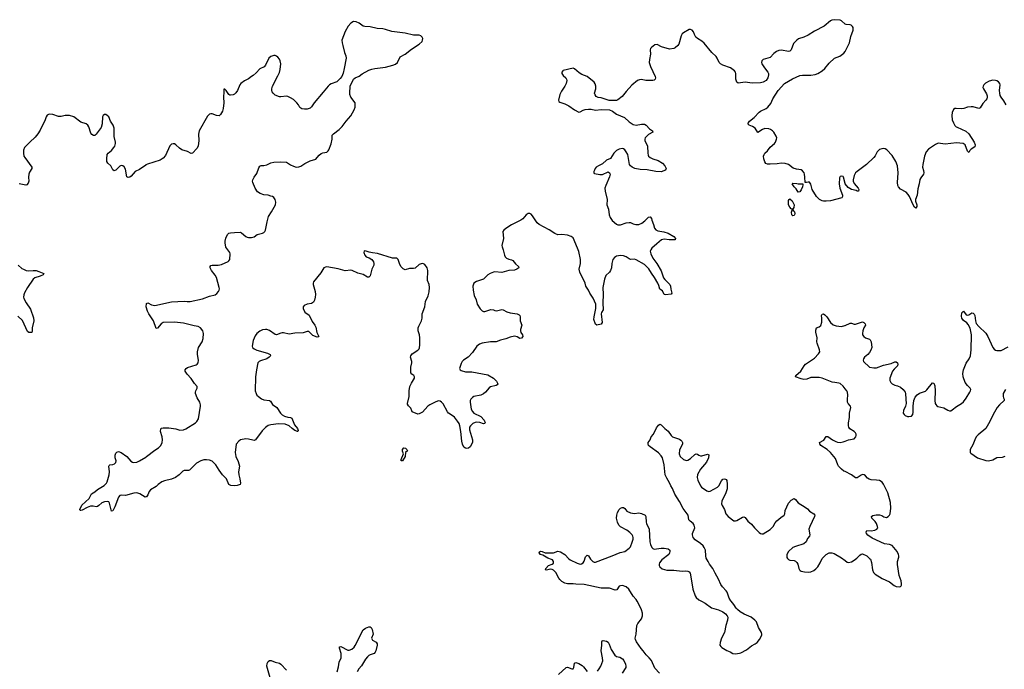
# Model space of a CAD drawing. Header units: inches. Extents: x 1694897 to 1849880, y 907231 to 1017944.
# Tile 72 of 171: x 1768197 to 1782276, y 919025 to 928321. Entities that reach past the tile are written whole.
import ezdxf

# ---------------------------------------------------------------- set-up
doc = ezdxf.new("R2010")
doc.units = ezdxf.units.IN
doc.header["$MEASUREMENT"] = 0
for name, color, linetype in [('B7962', 7, 'Continuous'), ('B7971', 7, 'Continuous'), ('B7972', 7, 'Continuous'), ('B7982', 7, 'Continuous')]:
    doc.layers.add(name, color=color, linetype=linetype)

msp = doc.modelspace()

# ---------------------------------------------------------------- linework, layer by layer
at = {"layer": 'B7962', "color": 6, "elevation": 800}
for points in [[(1770000, 926242), (1769999, 926241), (1769910, 926177), (1769850, 926148), (1769790, 926081), (1769770, 926066), (1769750, 926062), (1769731, 926071), (1769710, 926181), (1769690, 926214), (1769672, 926230), (1769650, 926233), (1769630, 926224), (1769570, 926166), (1769550, 926156), (1769530, 926173), (1769502, 926230), (1769458, 926270), (1769445, 926290), (1769442, 926330), (1769449, 926391), (1769461, 926410), (1769508, 926450), (1769544, 926490), (1769556, 926510), (1769566, 926550), (1769566, 926570), (1769549, 926651), (1769548, 926770), (1769533, 926810), (1769498, 926870), (1769472, 926930), (1769450, 926949), (1769430, 926963), (1769410, 926965), (1769390, 926949), (1769383, 926930), (1769378, 926830), (1769362, 926778), (1769290, 926684), (1769270, 926666), (1769254, 926666), (1769230, 926676), (1769216, 926696), (1769186, 926786), (1769170, 926812), (1769149, 926829), (1769070, 926855), (1768970, 926931), (1768910, 926950), (1768870, 926952), (1768850, 926951), (1768790, 926934), (1768750, 926934), (1768670, 926963), (1768630, 926970), (1768610, 926966), (1768590, 926955), (1768574, 926930), (1768560, 926890), (1768490, 926739), (1768459, 926690), (1768420, 926640), (1768341, 926570), (1768267, 926490), (1768250, 926455), (1768250, 926410), (1768259, 926370), (1768269, 926350), (1768372, 926210), (1768372, 926190), (1768339, 926141), (1768328, 926110), (1768324, 926070), (1768328, 926010), (1768318, 925982), (1768300, 925960), (1768285, 925955), (1768190, 925973)], [(1768175, 924810), (1768230, 924762), (1768250, 924749), (1768290, 924734), (1768330, 924728), (1768390, 924733), (1768431, 924731), (1768470, 924720), (1768541, 924690), (1768535, 924670), (1768491, 924650), (1768415, 924625), (1768390, 924608), (1768307, 924490), (1768266, 924414), (1768256, 924384), (1768254, 924350), (1768259, 924330), (1768290, 924270), (1768350, 924181), (1768395, 924055), (1768398, 924010), (1768378, 923910), (1768378, 923862), (1768370, 923847), (1768330, 923847), (1768310, 923861), (1768236, 924016), (1768170, 924079)], [(1770000, 921492), (1769990, 921489), (1769915, 921535), (1769870, 921551), (1769830, 921546), (1769710, 921513), (1769650, 921515), (1769630, 921511), (1769611, 921489), (1769559, 921350), (1769530, 921292), (1769510, 921289), (1769482, 921402), (1769470, 921420), (1769450, 921425), (1769410, 921420), (1769370, 921408), (1769330, 921368), (1769310, 921355), (1769290, 921351), (1769250, 921358), (1769210, 921358), (1769160, 921340), (1769090, 921304), (1769070, 921297), (1769060, 921300), (1769057, 921310), (1769088, 921372), (1769193, 921470), (1769224, 921536), (1769270, 921566), (1769310, 921599), (1769405, 921655), (1769439, 921690), (1769450, 921710), (1769479, 921810), (1769480, 921850), (1769470, 921932), (1769476, 921944), (1769488, 921950), (1769530, 921955), (1769554, 921966), (1769570, 921985), (1769575, 922010), (1769564, 922050), (1769561, 922090), (1769570, 922116), (1769586, 922134), (1769610, 922142), (1769650, 922128), (1769731, 922070), (1769785, 922005), (1769809, 921989), (1769830, 921984), (1769870, 921990), (1769910, 922007), (1770000, 922063)]]:
    msp.add_lwpolyline(points, dxfattribs=at)
at = {"layer": 'B7971', "color": 6, "elevation": 800}
for points in [[(1777344, 918970), (1777281, 919041), (1777231, 919151), (1777199, 919190), (1777153, 919233), (1777111, 919290), (1777082, 919322), (1777017, 919417), (1777000, 919450), (1776997, 919470), (1777012, 919530), (1777020, 919650), (1777037, 919683), (1777090, 919750), (1777101, 919790), (1777102, 919830), (1777090, 919876), (1777030, 919994), (1777026, 920000)], [(1777947, 920000), (1778000, 919970), (1778090, 919903), (1778190, 919877), (1778250, 919850), (1778290, 919820), (1778312, 919790), (1778321, 919770), (1778320, 919730), (1778296, 919650), (1778277, 919550), (1778230, 919470), (1778212, 919410), (1778210, 919370), (1778221, 919350), (1778236, 919336), (1778310, 919293), (1778354, 919274), (1778392, 919252), (1778430, 919245), (1778490, 919256), (1778510, 919263), (1778590, 919305), (1778660, 919360), (1778712, 919388), (1778741, 919410), (1778773, 919450), (1778807, 919513), (1778809, 919530), (1778804, 919550), (1778763, 919623), (1778730, 919705), (1778710, 919731), (1778658, 919770), (1778556, 919816), (1778497, 919850), (1778459, 919879), (1778440, 919900), (1778410, 919952), (1778371, 920000)], [(1772735, 918990), (1772758, 919062), (1772766, 919130), (1772792, 919190), (1772793, 919253), (1772769, 919330), (1772772, 919348), (1772790, 919350), (1772890, 919300), (1772910, 919297), (1772948, 919312), (1772980, 919340), (1772996, 919364), (1773110, 919588), (1773144, 919616), (1773190, 919634), (1773210, 919632), (1773222, 919622), (1773236, 919596), (1773253, 919530), (1773229, 919470), (1773244, 919444), (1773294, 919414), (1773308, 919390), (1773309, 919370), (1773291, 919290), (1773281, 919270), (1773266, 919254), (1773210, 919234), (1773190, 919223), (1773170, 919202), (1773144, 919170), (1773084, 919076), (1773045, 919030), (1773024, 918990)], [(1776459, 919001), (1776485, 919030), (1776509, 919070), (1776534, 919146), (1776531, 919189), (1776511, 919290), (1776523, 919370), (1776523, 919417), (1776528, 919432), (1776542, 919438), (1776590, 919430), (1776610, 919415), (1776627, 919387), (1776655, 919310), (1776707, 919230), (1776730, 919211), (1776778, 919198), (1776816, 919176), (1776837, 919150), (1776859, 919099), (1776865, 919070), (1776862, 919050), (1776813, 918970)], [(1771786, 918870), (1771733, 919070), (1771734, 919110), (1771750, 919138), (1771770, 919150), (1771791, 919151), (1771850, 919127), (1771911, 919111), (1771930, 919097), (1772010, 919013)], [(1775903, 918950), (1776010, 919053), (1776030, 919057), (1776090, 919032), (1776110, 919033), (1776121, 919050), (1776128, 919112), (1776150, 919124), (1776190, 919109), (1776241, 919081), (1776261, 919061), (1776310, 918992)]]:
    msp.add_lwpolyline(points, dxfattribs=at)
at = {"layer": 'B7972', "color": 6, "elevation": 800}
for points in [[(1780000, 928258), (1779999, 928259), (1779950, 928304), (1779930, 928313), (1779850, 928321), (1779810, 928314), (1779790, 928305), (1779701, 928230), (1779561, 928159), (1779470, 928100), (1779410, 928072), (1779333, 928047), (1779308, 928030), (1779262, 927978), (1779229, 927891), (1779210, 927871), (1779190, 927867), (1779090, 927884), (1779050, 927878), (1779016, 927864), (1778981, 927839), (1778930, 927780), (1778830, 927750), (1778809, 927730), (1778804, 927710), (1778807, 927690), (1778845, 927630), (1778895, 927570), (1778906, 927550), (1778906, 927530), (1778895, 927490), (1778869, 927451), (1778830, 927425), (1778790, 927418), (1778670, 927413), (1778570, 927426), (1778470, 927411), (1778450, 927425), (1778437, 927470), (1778438, 927550), (1778431, 927571), (1778416, 927590), (1778362, 927630), (1778250, 927670), (1778217, 927690), (1778200, 927710), (1778171, 927771), (1778154, 927794), (1778095, 927850), (1777983, 927983), (1777950, 928013), (1777890, 928050), (1777867, 928070), (1777845, 928110), (1777830, 928149), (1777814, 928170), (1777790, 928181), (1777770, 928181), (1777687, 928133), (1777670, 928117), (1777655, 928090), (1777622, 927970), (1777608, 927950), (1777570, 927918), (1777550, 927909), (1777490, 927901), (1777374, 927934), (1777310, 927966), (1777279, 927961), (1777230, 927925), (1777217, 927910), (1777213, 927890), (1777215, 927830), (1777202, 927750), (1777200, 927710), (1777217, 927650), (1777285, 927510), (1777290, 927490), (1777285, 927470), (1777270, 927456), (1777250, 927450), (1777150, 927453), (1777090, 927463), (1777060, 927460), (1777030, 927450), (1776950, 927383), (1776867, 927293), (1776810, 927223), (1776750, 927173), (1776730, 927166), (1776697, 927163), (1776627, 927167), (1776510, 927202), (1776470, 927208), (1776441, 927221), (1776424, 927244), (1776418, 927270), (1776435, 927330), (1776435, 927370), (1776424, 927404), (1776410, 927425), (1776310, 927507), (1776237, 927537), (1776199, 927559), (1776130, 927616), (1776110, 927626), (1775970, 927596), (1775961, 927590), (1775951, 927570), (1775951, 927550), (1775970, 927521), (1776006, 927490), (1776018, 927470), (1776019, 927450), (1776010, 927410), (1775991, 927370), (1775943, 927297), (1775922, 927250), (1775899, 927170), (1775905, 927150), (1775919, 927139), (1775990, 927118), (1776050, 927088), (1776130, 927031), (1776190, 926999), (1776210, 927001), (1776254, 927026), (1776284, 927036), (1776330, 927043), (1776370, 927040), (1776430, 927028), (1776510, 927035), (1776632, 927032), (1776673, 927013), (1776730, 926967), (1776843, 926923), (1776910, 926860), (1776970, 926823), (1777010, 926813), (1777090, 926827), (1777130, 926825), (1777154, 926814), (1777201, 926761), (1777245, 926730), (1777251, 926710), (1777190, 926679), (1777174, 926666), (1777140, 926630), (1777134, 926610), (1777137, 926590), (1777174, 926510), (1777178, 926410), (1777183, 926383), (1777190, 926370), (1777214, 926350), (1777250, 926332), (1777325, 926305), (1777387, 926270), (1777422, 926230), (1777439, 926190), (1777433, 926167), (1777370, 926144), (1777293, 926147), (1777168, 926172), (1777070, 926178), (1776994, 926194), (1776956, 926210), (1776929, 926229), (1776916, 926250), (1776891, 926390), (1776870, 926432), (1776850, 926461), (1776830, 926473), (1776810, 926476), (1776770, 926470), (1776733, 926450), (1776693, 926410), (1776645, 926335), (1776590, 926310), (1776530, 926258), (1776471, 926230), (1776441, 926210), (1776424, 926190), (1776415, 926170), (1776407, 926150), (1776406, 926130), (1776407, 926127), (1776418, 926118), (1776490, 926104), (1776510, 926104), (1776530, 926107), (1776610, 926142), (1776632, 926132), (1776638, 926110), (1776631, 926071), (1776576, 925950), (1776566, 925910), (1776569, 925869), (1776596, 925750), (1776592, 925670), (1776616, 925610), (1776628, 925530), (1776641, 925490), (1776670, 925449), (1776730, 925397), (1776750, 925386), (1776790, 925385), (1776870, 925412), (1776910, 925421), (1776930, 925420), (1776970, 925401), (1777009, 925389), (1777050, 925389), (1777094, 925410), (1777137, 925443), (1777190, 925495), (1777210, 925500), (1777230, 925476), (1777235, 925450), (1777261, 925390), (1777276, 925336), (1777292, 925312), (1777321, 925301), (1777406, 925286), (1777467, 925267), (1777550, 925218), (1777575, 925190), (1777570, 925170), (1777486, 925170), (1777410, 925179), (1777375, 925170), (1777306, 925114), (1777238, 925050), (1777221, 925030), (1777213, 925010), (1777221, 924970), (1777250, 924910), (1777307, 924830), (1777370, 924725), (1777405, 924625), (1777421, 924601), (1777495, 924530), (1777503, 924510), (1777507, 924467), (1777523, 924410), (1777510, 924393), (1777430, 924384), (1777410, 924390), (1777390, 924442), (1777350, 924464), (1777337, 924517), (1777323, 924550), (1777276, 924630), (1777230, 924692), (1777195, 924755), (1777130, 924818), (1777010, 924886), (1776987, 924893), (1776930, 924890), (1776910, 924897), (1776870, 924926), (1776830, 924942), (1776790, 924947), (1776730, 924939), (1776700, 924920), (1776680, 924890), (1776664, 924830), (1776658, 924770), (1776647, 924730), (1776632, 924710), (1776580, 924660), (1776557, 924610), (1776536, 924490), (1776541, 924390), (1776536, 924270), (1776538, 924170), (1776518, 924130), (1776513, 924110), (1776526, 923990), (1776510, 923965), (1776450, 923950), (1776430, 923962), (1776407, 924030), (1776409, 924070), (1776437, 924190), (1776434, 924250), (1776395, 924335), (1776347, 924410), (1776330, 924453), (1776292, 924510), (1776283, 924550), (1776205, 924710), (1776198, 924750), (1776218, 924830), (1776216, 924890), (1776190, 925005), (1776174, 925054), (1776110, 925200), (1776081, 925221), (1776030, 925237), (1775950, 925245), (1775890, 925244), (1775850, 925261), (1775770, 925315), (1775624, 925390), (1775596, 925416), (1775556, 925470), (1775530, 925516), (1775510, 925538), (1775490, 925547), (1775470, 925547), (1775439, 925530), (1775390, 925470), (1775364, 925450), (1775230, 925385), (1775149, 925331), (1775121, 925310), (1775107, 925290), (1775116, 925190), (1775092, 925090), (1775094, 925070), (1775109, 925029), (1775127, 924950), (1775138, 924930), (1775159, 924910), (1775190, 924894), (1775230, 924884), (1775250, 924875), (1775287, 924827), (1775328, 924790), (1775333, 924770), (1775307, 924750), (1775270, 924739), (1775190, 924734), (1775090, 924704), (1774990, 924711), (1774970, 924708), (1774923, 924690), (1774890, 924670), (1774831, 924609), (1774730, 924575), (1774691, 924550), (1774677, 924510), (1774679, 924450), (1774696, 924376), (1774724, 924310), (1774739, 924250), (1774782, 924182), (1774810, 924153), (1774830, 924146), (1774850, 924146), (1774935, 924175), (1774970, 924170), (1774990, 924160), (1775015, 924155), (1775090, 924174), (1775110, 924170), (1775163, 924143), (1775210, 924127), (1775311, 924111), (1775339, 924099), (1775348, 924090), (1775354, 924070), (1775352, 924010), (1775379, 923950), (1775359, 923890), (1775357, 923870), (1775364, 923844), (1775388, 923810), (1775390, 923790), (1775370, 923762), (1775350, 923758), (1775310, 923783), (1775270, 923792), (1775210, 923779), (1775150, 923753), (1775070, 923734), (1775010, 923712), (1774931, 923710), (1774810, 923690), (1774770, 923678), (1774733, 923647), (1774670, 923558), (1774612, 923490), (1774545, 923450), (1774525, 923430), (1774510, 923403), (1774488, 923330), (1774495, 923310), (1774510, 923300), (1774570, 923284), (1774660, 923280), (1774890, 923237), (1774972, 923192), (1775014, 923150), (1775034, 923110), (1775025, 923095), (1775012, 923088), (1774930, 923068), (1774910, 923053), (1774856, 922990), (1774830, 922969), (1774790, 922950), (1774690, 922928), (1774670, 922915), (1774647, 922890), (1774638, 922870), (1774636, 922850), (1774654, 922750), (1774670, 922713), (1774693, 922693), (1774790, 922642), (1774837, 922590), (1774853, 922550), (1774850, 922543), (1774830, 922539), (1774778, 922558), (1774730, 922562), (1774710, 922558), (1774677, 922543), (1774641, 922510), (1774631, 922489), (1774629, 922450), (1774670, 922310), (1774673, 922287), (1774670, 922270), (1774640, 922210), (1774616, 922190), (1774590, 922183), (1774570, 922188), (1774550, 922206), (1774529, 922249), (1774520, 922290), (1774506, 922430), (1774492, 922510), (1774481, 922541), (1774457, 922577), (1774412, 922632), (1774379, 922659), (1774329, 922690), (1774312, 922712), (1774250, 922826), (1774230, 922850), (1774210, 922862), (1774190, 922866), (1774170, 922863), (1774138, 922850), (1774062, 922810), (1774035, 922790), (1773957, 922703), (1773910, 922681), (1773890, 922678), (1773811, 922711), (1773803, 922723), (1773790, 922763), (1773755, 922795), (1773741, 922821), (1773740, 922830), (1773766, 922930), (1773768, 923008), (1773775, 923070), (1773799, 923121), (1773842, 923190), (1773844, 923210), (1773831, 923231), (1773804, 923250), (1773790, 923270), (1773791, 923350), (1773805, 923410), (1773804, 923430), (1773787, 923490), (1773790, 923510), (1773810, 923541), (1773892, 923590), (1773908, 923610), (1773913, 923627), (1773920, 923670), (1773918, 923770), (1773912, 923810), (1773893, 923870), (1773894, 923910), (1773903, 923937), (1773942, 924010), (1773950, 924050), (1773953, 924110), (1773988, 924210), (1774001, 924290), (1774039, 924370), (1774053, 924427), (1774056, 924490), (1774051, 924530), (1774028, 924590), (1774032, 924730), (1774022, 924770), (1773990, 924816), (1773970, 924828), (1773950, 924832), (1773910, 924817), (1773850, 924766), (1773830, 924759), (1773770, 924759), (1773710, 924743), (1773678, 924758), (1773647, 924790), (1773628, 924830), (1773610, 924889), (1773590, 924909), (1773527, 924907), (1773314, 924974), (1773243, 924983), (1773194, 924994), (1773150, 925011), (1773127, 925013), (1773123, 925010), (1773117, 924990), (1773134, 924950), (1773153, 924930), (1773194, 924914), (1773230, 924890), (1773257, 924857), (1773263, 924830), (1773259, 924810), (1773232, 924750), (1773210, 924657), (1773190, 924637), (1773170, 924636), (1773110, 924677), (1773030, 924693), (1772950, 924731), (1772930, 924735), (1772850, 924725), (1772750, 924758), (1772590, 924786), (1772570, 924782), (1772548, 924770), (1772501, 924699), (1772400, 924570), (1772394, 924550), (1772395, 924530), (1772422, 924430), (1772428, 924390), (1772424, 924350), (1772413, 924307), (1772399, 924281), (1772370, 924260), (1772306, 924250), (1772266, 924233), (1772251, 924210), (1772250, 924190), (1772275, 924135), (1772334, 924094), (1772381, 924001), (1772418, 923950), (1772430, 923922), (1772447, 923847), (1772473, 923790), (1772470, 923782), (1772450, 923780), (1772390, 923803), (1772330, 923858), (1772310, 923860), (1772250, 923839), (1772130, 923837), (1772050, 923823), (1771970, 923838), (1771950, 923838), (1771930, 923836), (1771870, 923811), (1771850, 923815), (1771770, 923873), (1771730, 923888), (1771710, 923889), (1771670, 923881), (1771630, 923863), (1771586, 923830), (1771562, 923798), (1771537, 923730), (1771522, 923650), (1771528, 923630), (1771549, 923610), (1771590, 923592), (1771742, 923550), (1771779, 923530), (1771784, 923510), (1771765, 923490), (1771733, 923470), (1771641, 923439), (1771623, 923430), (1771604, 923410), (1771584, 923310), (1771571, 923210), (1771566, 923010), (1771578, 922970), (1771590, 922950), (1771610, 922930), (1771656, 922896), (1771690, 922883), (1771770, 922872), (1771783, 922863), (1771814, 922814), (1771876, 922770), (1771928, 922690), (1771950, 922666), (1771983, 922650), (1772030, 922634), (1772070, 922628), (1772090, 922617), (1772126, 922526), (1772169, 922470), (1772178, 922442), (1772175, 922430), (1772170, 922429), (1772130, 922445), (1772092, 922470), (1772049, 922510), (1771992, 922532), (1771900, 922540), (1771790, 922524), (1771750, 922513), (1771710, 922486), (1771664, 922436), (1771571, 922310), (1771558, 922302), (1771550, 922299), (1771530, 922302), (1771470, 922321), (1771430, 922324), (1771353, 922307), (1771330, 922292), (1771294, 922246), (1771279, 922130), (1771289, 922070), (1771320, 922000), (1771341, 921930), (1771327, 921850), (1771329, 921809), (1771345, 921750), (1771354, 921690), (1771349, 921670), (1771306, 921654), (1771270, 921651), (1771217, 921657), (1771190, 921670), (1771154, 921750), (1771098, 921810), (1771050, 921874), (1771001, 921950), (1770970, 921986), (1770950, 922002), (1770910, 922020), (1770870, 922025), (1770830, 922022), (1770787, 922010), (1770724, 921976), (1770624, 921876), (1770610, 921868), (1770550, 921868), (1770530, 921861), (1770480, 921810), (1770424, 921770), (1770370, 921746), (1770270, 921724), (1770230, 921707), (1770178, 921670), (1770150, 921640), (1770067, 921593), (1770050, 921570), (1770030, 921523), (1770010, 921495), (1770000, 921492)], [(1770000, 922063), (1770010, 922069), (1770130, 922163), (1770184, 922196), (1770214, 922226), (1770236, 922270), (1770241, 922310), (1770236, 922350), (1770210, 922430), (1770215, 922465), (1770225, 922475), (1770250, 922480), (1770330, 922480), (1770430, 922466), (1770489, 922449), (1770538, 922450), (1770574, 922466), (1770711, 922550), (1770732, 922570), (1770753, 922610), (1770785, 922790), (1770783, 922810), (1770772, 922850), (1770737, 922910), (1770713, 922970), (1770710, 922990), (1770714, 923010), (1770735, 923050), (1770735, 923070), (1770696, 923117), (1770649, 923189), (1770592, 923250), (1770565, 923290), (1770562, 923310), (1770577, 923330), (1770598, 923342), (1770719, 923381), (1770733, 923390), (1770747, 923410), (1770754, 923450), (1770740, 923530), (1770741, 923570), (1770755, 923630), (1770805, 923710), (1770820, 923760), (1770826, 923830), (1770816, 923870), (1770785, 923910), (1770750, 923932), (1770690, 923938), (1770538, 923978), (1770409, 923991), (1770250, 923989), (1770219, 923970), (1770170, 923907), (1770150, 923902), (1770112, 924010), (1770046, 924110), (1770025, 924150), (1770008, 924210), (1770010, 924261), (1770030, 924270), (1770080, 924240), (1770130, 924230), (1770370, 924286), (1770550, 924295), (1770590, 924288), (1770635, 924290), (1770810, 924326), (1770910, 924366), (1770990, 924382), (1771017, 924403), (1771041, 924430), (1771050, 924450), (1771054, 924470), (1771051, 924490), (1771010, 924630), (1770990, 924665), (1770939, 924730), (1770922, 924770), (1770921, 924790), (1770930, 924803), (1770950, 924809), (1771033, 924807), (1771084, 924816), (1771178, 924862), (1771190, 924871), (1771202, 924890), (1771207, 924970), (1771202, 924990), (1771147, 925067), (1771134, 925130), (1771134, 925150), (1771145, 925195), (1771170, 925245), (1771190, 925264), (1771210, 925270), (1771270, 925278), (1771350, 925281), (1771370, 925271), (1771430, 925221), (1771450, 925211), (1771470, 925204), (1771510, 925203), (1771550, 925214), (1771593, 925247), (1771670, 925266), (1771686, 925274), (1771701, 925290), (1771710, 925311), (1771735, 925430), (1771756, 925504), (1771799, 925570), (1771854, 925670), (1771859, 925710), (1771855, 925730), (1771848, 925750), (1771830, 925777), (1771811, 925790), (1771790, 925797), (1771750, 925808), (1771690, 925816), (1771634, 925834), (1771598, 925858), (1771564, 925910), (1771532, 925990), (1771527, 926010), (1771529, 926030), (1771548, 926070), (1771590, 926119), (1771617, 926203), (1771630, 926224), (1771650, 926233), (1771690, 926235), (1771730, 926243), (1771789, 926271), (1771830, 926282), (1771928, 926288), (1772010, 926281), (1772070, 926243), (1772110, 926224), (1772150, 926213), (1772190, 926215), (1772216, 926224), (1772275, 926265), (1772350, 926300), (1772430, 926327), (1772453, 926347), (1772479, 926381), (1772510, 926404), (1772530, 926414), (1772590, 926425), (1772610, 926445), (1772619, 926461), (1772653, 926547), (1772667, 926610), (1772667, 926670), (1772684, 926690), (1772763, 926750), (1772810, 926793), (1772867, 926870), (1772934, 926946), (1772982, 927030), (1772994, 927070), (1772995, 927130), (1772932, 927210), (1772920, 927250), (1772918, 927270), (1772923, 927370), (1772970, 927470), (1772992, 927488), (1773050, 927514), (1773094, 927546), (1773190, 927598), (1773230, 927613), (1773276, 927624), (1773430, 927641), (1773532, 927668), (1773570, 927685), (1773600, 927710), (1773636, 927790), (1773710, 927828), (1773801, 927899), (1773908, 927970), (1773950, 928010), (1773958, 928030), (1773961, 928050), (1773952, 928072), (1773932, 928092), (1773910, 928101), (1773830, 928099), (1773710, 928126), (1773519, 928150), (1773430, 928182), (1773390, 928190), (1773310, 928196), (1773210, 928218), (1773130, 928222), (1773110, 928230), (1773050, 928272), (1773010, 928289), (1772970, 928293), (1772930, 928273), (1772892, 928228), (1772850, 928150), (1772805, 928030), (1772806, 927990), (1772820, 927950), (1772840, 927850), (1772863, 927803), (1772867, 927770), (1772839, 927621), (1772822, 927558), (1772802, 927510), (1772780, 927480), (1772730, 927434), (1772650, 927404), (1772629, 927391), (1772610, 927372), (1772538, 927282), (1772410, 927132), (1772368, 927072), (1772350, 927056), (1772310, 927041), (1772270, 927039), (1772230, 927044), (1772205, 927065), (1772183, 927103), (1772162, 927130), (1772110, 927178), (1772070, 927205), (1772030, 927223), (1772010, 927225), (1771930, 927217), (1771910, 927219), (1771850, 927243), (1771820, 927270), (1771808, 927290), (1771803, 927310), (1771802, 927330), (1771810, 927370), (1771890, 927517), (1771910, 927567), (1771922, 927610), (1771930, 927690), (1771921, 927730), (1771910, 927757), (1771890, 927783), (1771870, 927799), (1771850, 927807), (1771830, 927807), (1771790, 927796), (1771759, 927770), (1771710, 927670), (1771693, 927647), (1771630, 927620), (1771580, 927560), (1771538, 927522), (1771510, 927509), (1771467, 927473), (1771410, 927447), (1771357, 927410), (1771344, 927390), (1771312, 927308), (1771290, 927276), (1771270, 927256), (1771250, 927245), (1771210, 927239), (1771202, 927242), (1771189, 927249), (1771150, 927308), (1771130, 927328), (1771114, 927326), (1771116, 927290), (1771111, 927210), (1771115, 927130), (1771109, 927050), (1771099, 927010), (1771070, 926962), (1771050, 926944), (1771010, 926952), (1770950, 926975), (1770930, 926976), (1770910, 926970), (1770881, 926939), (1770763, 926730), (1770755, 926685), (1770761, 926590), (1770748, 926510), (1770730, 926477), (1770670, 926411), (1770650, 926408), (1770596, 926436), (1770518, 926458), (1770483, 926483), (1770430, 926532), (1770410, 926543), (1770390, 926546), (1770370, 926541), (1770345, 926515), (1770283, 926377), (1770250, 926340), (1770207, 926313), (1770025, 926255), (1770000, 926242)], [(1780000, 925974), (1779998, 925978), (1779974, 926070), (1779970, 926076), (1779950, 926084), (1779930, 926077), (1779920, 926060), (1779915, 925970), (1779923, 925910), (1779961, 925810), (1779963, 925790), (1779953, 925770), (1779790, 925728), (1779730, 925722), (1779690, 925725), (1779670, 925731), (1779634, 925750), (1779590, 925790), (1779530, 925890), (1779507, 925967), (1779490, 925996), (1779470, 925998), (1779449, 925989), (1779426, 925990), (1779425, 926070), (1779419, 926110), (1779413, 926130), (1779390, 926159), (1779370, 926171), (1779302, 926182), (1779257, 926197), (1779190, 926251), (1779144, 926264), (1779092, 926268), (1779030, 926258), (1778930, 926255), (1778890, 926256), (1778865, 926265), (1778850, 926289), (1778837, 926330), (1778833, 926370), (1778840, 926390), (1778851, 926409), (1778890, 926444), (1778930, 926496), (1778990, 926550), (1779004, 926570), (1779020, 926610), (1779021, 926630), (1779014, 926654), (1778980, 926710), (1778962, 926730), (1778934, 926750), (1778910, 926759), (1778850, 926764), (1778817, 926750), (1778750, 926708), (1778711, 926771), (1778675, 926795), (1778629, 926810), (1778610, 926830), (1778634, 926870), (1778699, 926921), (1778770, 926999), (1778790, 927014), (1778871, 927049), (1778893, 927067), (1778937, 927123), (1778967, 927190), (1779043, 927310), (1779133, 927407), (1779245, 927475), (1779350, 927521), (1779390, 927527), (1779510, 927527), (1779570, 927539), (1779607, 927553), (1779670, 927590), (1779710, 927622), (1779770, 927699), (1779846, 927770), (1779922, 927798), (1779980, 927840), (1780000, 927864)], [(1780000, 923041), (1779970, 923078), (1779930, 923113), (1779910, 923121), (1779850, 923128), (1779816, 923136), (1779670, 923193), (1779630, 923201), (1779530, 923201), (1779510, 923199), (1779450, 923179), (1779410, 923174), (1779370, 923180), (1779289, 923210), (1779297, 923230), (1779365, 923290), (1779414, 923366), (1779434, 923390), (1779561, 923479), (1779619, 923541), (1779636, 923570), (1779635, 923595), (1779600, 923690), (1779596, 923710), (1779602, 923770), (1779582, 923850), (1779580, 923880), (1779590, 923913), (1779630, 923925), (1779654, 923946), (1779665, 923995), (1779668, 924050), (1779664, 924090), (1779671, 924109), (1779690, 924110), (1779710, 924098), (1779737, 924070), (1779789, 923989), (1779830, 923956), (1779870, 923938), (1779950, 923929), (1779997, 923943), (1780000, 923945)], [(1778371, 920000), (1778366, 920006), (1778343, 920043), (1778315, 920130), (1778301, 920150), (1778244, 920204), (1778220, 920240), (1778190, 920314), (1778140, 920400), (1778110, 920469), (1778058, 920530), (1778042, 920570), (1778015, 920615), (1778008, 920648), (1778002, 920730), (1777986, 920770), (1777970, 920790), (1777930, 920824), (1777856, 920876), (1777828, 920910), (1777815, 920950), (1777815, 920970), (1777850, 921050), (1777841, 921090), (1777828, 921110), (1777784, 921144), (1777766, 921166), (1777754, 921230), (1777686, 921326), (1777630, 921429), (1777567, 921530), (1777532, 921612), (1777507, 921650), (1777490, 921692), (1777450, 921760), (1777428, 921810), (1777414, 921950), (1777388, 922050), (1777370, 922078), (1777330, 922122), (1777210, 922208), (1777188, 922230), (1777183, 922250), (1777185, 922270), (1777210, 922310), (1777227, 922350), (1777260, 922390), (1777301, 922479), (1777330, 922519), (1777350, 922532), (1777370, 922525), (1777422, 922470), (1777470, 922431), (1777510, 922373), (1777530, 922353), (1777630, 922317), (1777650, 922305), (1777664, 922290), (1777672, 922272), (1777672, 922250), (1777667, 922230), (1777633, 922167), (1777625, 922110), (1777640, 922070), (1777690, 922026), (1777730, 922012), (1777750, 922016), (1777790, 922042), (1777850, 922098), (1777870, 922109), (1777890, 922103), (1777908, 922088), (1777930, 922079), (1777950, 922079), (1778030, 922104), (1778053, 922093), (1778046, 922050), (1778018, 921990), (1777931, 921890), (1777890, 921811), (1777886, 921770), (1777894, 921730), (1777930, 921650), (1777946, 921630), (1778021, 921581), (1778050, 921572), (1778070, 921576), (1778174, 921630), (1778195, 921650), (1778230, 921724), (1778250, 921744), (1778271, 921751), (1778290, 921748), (1778300, 921740), (1778308, 921728), (1778315, 921675), (1778314, 921606), (1778296, 921550), (1778235, 921430), (1778234, 921394), (1778242, 921370), (1778273, 921313), (1778295, 921250), (1778329, 921210), (1778406, 921150), (1778430, 921148), (1778450, 921156), (1778530, 921204), (1778550, 921208), (1778570, 921196), (1778610, 921143), (1778663, 921103), (1778705, 921050), (1778770, 920982), (1778790, 920968), (1778810, 920962), (1778830, 920965), (1778930, 921025), (1778970, 921070), (1778999, 921121), (1779022, 921150), (1779082, 921198), (1779130, 921230), (1779139, 921250), (1779142, 921298), (1779190, 921402), (1779230, 921446), (1779270, 921468), (1779290, 921454), (1779330, 921407), (1779430, 921346), (1779461, 921321), (1779490, 921290), (1779553, 921250), (1779565, 921230), (1779560, 921210), (1779493, 921070), (1779481, 921030), (1779495, 920950), (1779490, 920930), (1779463, 920897), (1779441, 920850), (1779410, 920823), (1779290, 920785), (1779253, 920767), (1779190, 920711), (1779167, 920670), (1779166, 920626), (1779174, 920610), (1779190, 920595), (1779210, 920588), (1779270, 920581), (1779290, 920574), (1779310, 920555), (1779323, 920530), (1779337, 920470), (1779347, 920450), (1779359, 920439), (1779372, 920432), (1779419, 920419), (1779470, 920415), (1779510, 920421), (1779550, 920439), (1779579, 920461), (1779607, 920493), (1779642, 920550), (1779670, 920610), (1779730, 920670), (1779770, 920690), (1779810, 920694), (1779843, 920683), (1779950, 920621), (1780000, 920583)], [(1780000, 921854), (1779982, 921862), (1779946, 921890), (1779907, 921930), (1779893, 921950), (1779861, 922041), (1779790, 922130), (1779745, 922170), (1779653, 922230), (1779638, 922250), (1779635, 922270), (1779696, 922304), (1779730, 922358), (1779750, 922357), (1779818, 922310), (1779865, 922285), (1779890, 922278), (1779930, 922273), (1779970, 922279), (1780000, 922290)], [(1777026, 920000), (1777010, 920026), (1776969, 920070), (1776908, 920170), (1776870, 920207), (1776816, 920224), (1776790, 920222), (1776770, 920213), (1776736, 920164), (1776710, 920157), (1776630, 920186), (1776510, 920187), (1776270, 920238), (1776150, 920242), (1776110, 920249), (1776030, 920249), (1775990, 920260), (1775950, 920283), (1775921, 920310), (1775906, 920330), (1775863, 920410), (1775830, 920445), (1775810, 920455), (1775790, 920458), (1775764, 920456), (1775730, 920444), (1775714, 920450), (1775721, 920470), (1775759, 920510), (1775809, 920531), (1775830, 920545), (1775832, 920570), (1775815, 920590), (1775799, 920599), (1775750, 920618), (1775678, 920658), (1775645, 920670), (1775627, 920690), (1775632, 920708), (1775650, 920715), (1775670, 920711), (1775710, 920693), (1775750, 920690), (1775830, 920694), (1775890, 920715), (1775910, 920713), (1775930, 920707), (1775990, 920669), (1776047, 920607), (1776070, 920590), (1776170, 920542), (1776210, 920532), (1776230, 920535), (1776252, 920548), (1776267, 920573), (1776287, 920633), (1776310, 920657), (1776330, 920650), (1776360, 920600), (1776390, 920567), (1776410, 920557), (1776430, 920558), (1776670, 920647), (1776784, 920696), (1776850, 920710), (1776910, 920757), (1776930, 920779), (1776957, 920843), (1776970, 920890), (1776971, 920910), (1776966, 920930), (1776953, 920950), (1776921, 920981), (1776876, 921016), (1776790, 921065), (1776765, 921090), (1776746, 921130), (1776733, 921190), (1776735, 921230), (1776747, 921270), (1776768, 921312), (1776788, 921332), (1776810, 921340), (1776830, 921340), (1776848, 921328), (1776880, 921290), (1776930, 921265), (1776986, 921254), (1777050, 921266), (1777090, 921257), (1777139, 921230), (1777152, 921210), (1777155, 921130), (1777159, 921110), (1777196, 921030), (1777207, 920850), (1777217, 920810), (1777234, 920770), (1777250, 920754), (1777270, 920745), (1777370, 920760), (1777410, 920760), (1777470, 920750), (1777492, 920730), (1777494, 920710), (1777490, 920690), (1777479, 920670), (1777378, 920590), (1777347, 920550), (1777341, 920530), (1777342, 920510), (1777350, 920490), (1777385, 920465), (1777450, 920443), (1777550, 920443), (1777668, 920432), (1777715, 920435), (1777750, 920430), (1777770, 920419), (1777782, 920402), (1777790, 920378), (1777823, 920170), (1777856, 920076), (1777872, 920052), (1777910, 920021), (1777947, 920000)]]:
    msp.add_lwpolyline(points, dxfattribs=at)
for points in [[(1779330, 925855), (1779300, 925900), (1779269, 925930), (1779242, 925970), (1779250, 925982), (1779310, 925978), (1779330, 925971), (1779394, 925970), (1779397, 925957), (1779390, 925929), (1779370, 925886), (1779350, 925857)], [(1779250, 925513), (1779238, 925530), (1779233, 925567), (1779246, 925610), (1779230, 925615), (1779210, 925636), (1779190, 925670), (1779190, 925734), (1779198, 925750), (1779210, 925756), (1779242, 925730), (1779270, 925672), (1779266, 925634), (1779251, 925610), (1779258, 925590), (1779270, 925581), (1779275, 925570), (1779279, 925550), (1779277, 925530), (1779270, 925521)], [(1773650, 922009), (1773650, 922030), (1773686, 922110), (1773670, 922146), (1773670, 922170), (1773690, 922196), (1773712, 922190), (1773732, 922170), (1773742, 922150), (1773714, 922130), (1773711, 922070), (1773670, 922009)]]:
    msp.add_lwpolyline(points, close=True, dxfattribs=at)
at = {"layer": 'B7982', "color": 6, "elevation": 800}
for points in [[(1780000, 927864), (1780007, 927873), (1780060, 927990), (1780081, 928079), (1780113, 928173), (1780113, 928210), (1780104, 928224), (1780084, 928244), (1780070, 928249), (1780013, 928253), (1780000, 928258)], [(1782301, 927101), (1782270, 927162), (1782232, 927212), (1782218, 927238), (1782210, 927270), (1782206, 927310), (1782214, 927390), (1782210, 927410), (1782194, 927430), (1782170, 927445), (1782150, 927453), (1782110, 927455), (1782061, 927439), (1782008, 927412), (1781983, 927390), (1781972, 927370), (1781970, 927350), (1781976, 927330), (1782021, 927261), (1782032, 927230), (1782030, 927210), (1782025, 927190), (1782013, 927170), (1781970, 927122), (1781930, 927058), (1781909, 927051), (1781830, 927073), (1781804, 927076), (1781750, 927070), (1781696, 927050), (1781670, 927045), (1781588, 927052), (1781570, 927048), (1781550, 927036), (1781530, 926995), (1781525, 926950), (1781529, 926890), (1781547, 926847), (1781570, 926808), (1781587, 926790), (1781601, 926781), (1781727, 926727), (1781770, 926686), (1781846, 926570), (1781860, 926530), (1781856, 926504), (1781801, 926470), (1781784, 926450), (1781770, 926422), (1781750, 926442), (1781716, 926530), (1781689, 926549), (1781590, 926557), (1781430, 926542), (1781330, 926552), (1781290, 926534), (1781190, 926470), (1781157, 926430), (1781133, 926367), (1781109, 926249), (1781108, 926210), (1781122, 926162), (1781125, 926130), (1781119, 926110), (1781081, 926059), (1781068, 926032), (1781059, 925970), (1781041, 925899), (1781031, 925810), (1781008, 925750), (1781005, 925725), (1781026, 925670), (1781025, 925650), (1781010, 925622), (1780990, 925637), (1780970, 925673), (1780919, 925790), (1780899, 925819), (1780870, 925851), (1780790, 925897), (1780761, 925930), (1780752, 925950), (1780746, 925990), (1780759, 926130), (1780750, 926232), (1780726, 926290), (1780670, 926377), (1780598, 926458), (1780570, 926473), (1780550, 926476), (1780525, 926475), (1780490, 926463), (1780459, 926430), (1780430, 926373), (1780410, 926350), (1780305, 926250), (1780170, 926150), (1780150, 926128), (1780130, 926090), (1780114, 926030), (1780114, 926010), (1780130, 925975), (1780185, 925910), (1780194, 925890), (1780192, 925868), (1780170, 925868), (1780156, 925876), (1780090, 925893), (1780042, 925922), (1780000, 925974)], [(1780000, 923945), (1780070, 923977), (1780090, 923978), (1780130, 923966), (1780150, 923965), (1780250, 923997), (1780269, 923989), (1780288, 923970), (1780289, 923950), (1780265, 923910), (1780251, 923870), (1780246, 923830), (1780250, 923811), (1780267, 923787), (1780290, 923770), (1780348, 923748), (1780358, 923738), (1780371, 923711), (1780379, 923630), (1780368, 923590), (1780350, 923558), (1780326, 923530), (1780276, 923490), (1780261, 923470), (1780257, 923450), (1780263, 923430), (1780350, 923350), (1780410, 923337), (1780450, 923340), (1780550, 923377), (1780657, 923403), (1780710, 923425), (1780730, 923426), (1780750, 923411), (1780754, 923390), (1780747, 923370), (1780699, 923321), (1780678, 923290), (1780639, 923190), (1780639, 923159), (1780652, 923130), (1780670, 923110), (1780710, 923090), (1780750, 923081), (1780790, 923063), (1780830, 923030), (1780859, 922990), (1780865, 922970), (1780866, 922890), (1780874, 922830), (1780864, 922790), (1780835, 922730), (1780830, 922690), (1780844, 922670), (1780859, 922659), (1780890, 922645), (1780910, 922641), (1780950, 922648), (1780968, 922672), (1780974, 922706), (1780973, 922790), (1780984, 922870), (1781002, 922918), (1781029, 922951), (1781063, 922977), (1781150, 923007), (1781170, 923023), (1781250, 923123), (1781270, 923122), (1781284, 923084), (1781288, 923010), (1781284, 922870), (1781289, 922830), (1781295, 922815), (1781310, 922795), (1781326, 922786), (1781410, 922767), (1781470, 922732), (1781490, 922726), (1781510, 922726), (1781530, 922736), (1781590, 922787), (1781663, 922830), (1781690, 922851), (1781730, 922903), (1781783, 922990), (1781793, 923010), (1781796, 923030), (1781785, 923050), (1781748, 923088), (1781717, 923130), (1781685, 923210), (1781682, 923258), (1781690, 923310), (1781730, 923408), (1781772, 923470), (1781791, 923510), (1781801, 923599), (1781808, 923810), (1781785, 923905), (1781760, 923960), (1781742, 923982), (1781690, 924017), (1781666, 924050), (1781663, 924077), (1781670, 924126), (1781690, 924148), (1781730, 924099), (1781750, 924092), (1781770, 924098), (1781810, 924127), (1781830, 924123), (1781845, 924105), (1781854, 924090), (1781862, 924010), (1781875, 923975), (1781911, 923931), (1782010, 923836), (1782039, 923790), (1782110, 923630), (1782130, 923605), (1782150, 923590), (1782170, 923585), (1782230, 923588), (1782330, 923641)], [(1780000, 922290), (1780050, 922310), (1780130, 922325), (1780154, 922350), (1780159, 922370), (1780157, 922390), (1780147, 922410), (1780128, 922430), (1780067, 922467), (1780052, 922490), (1780048, 922508), (1780047, 922550), (1780061, 922630), (1780064, 922690), (1780082, 922770), (1780076, 922790), (1780044, 922830), (1780034, 922850), (1780032, 922890), (1780039, 922950), (1780033, 922990), (1780025, 923010), (1780000, 923041)], [(1782291, 923030), (1782261, 922970), (1782257, 922930), (1782262, 922910), (1782274, 922890), (1782272, 922870), (1782205, 922810), (1782172, 922770), (1782115, 922670), (1782069, 922571), (1782009, 922471), (1781901, 922379), (1781875, 922350), (1781853, 922310), (1781824, 922236), (1781786, 922170), (1781785, 922145), (1781789, 922129), (1781798, 922118), (1781890, 922050), (1782010, 922013), (1782050, 922010), (1782110, 922024), (1782170, 922054), (1782250, 922061), (1782290, 922073)], [(1780000, 920583), (1780030, 920560), (1780050, 920555), (1780090, 920565), (1780130, 920586), (1780166, 920614), (1780210, 920659), (1780230, 920674), (1780250, 920677), (1780308, 920648), (1780350, 920613), (1780360, 920600), (1780375, 920555), (1780389, 920449), (1780407, 920410), (1780428, 920388), (1780530, 920327), (1780635, 920275), (1780703, 920223), (1780730, 920211), (1780770, 920206), (1780790, 920211), (1780799, 920221), (1780804, 920230), (1780806, 920250), (1780800, 920290), (1780774, 920370), (1780746, 920526), (1780748, 920570), (1780767, 920630), (1780768, 920650), (1780765, 920670), (1780745, 920710), (1780697, 920770), (1780670, 920796), (1780634, 920810), (1780562, 920822), (1780384, 920904), (1780325, 920945), (1780304, 920970), (1780298, 920990), (1780310, 921010), (1780370, 921006), (1780423, 921017), (1780452, 921030), (1780465, 921050), (1780464, 921070), (1780450, 921113), (1780430, 921141), (1780383, 921190), (1780378, 921210), (1780394, 921226), (1780442, 921238), (1780490, 921238), (1780525, 921225), (1780551, 921209), (1780590, 921200), (1780616, 921210), (1780634, 921230), (1780642, 921250), (1780651, 921329), (1780649, 921410), (1780609, 921550), (1780550, 921677), (1780530, 921704), (1780490, 921725), (1780450, 921734), (1780370, 921735), (1780344, 921744), (1780320, 921760), (1780290, 921795), (1780270, 921810), (1780250, 921812), (1780230, 921805), (1780170, 921766), (1780150, 921767), (1780090, 921810), (1780000, 921854)]]:
    msp.add_lwpolyline(points, dxfattribs=at)

doc.saveas('drawing.dxf')
